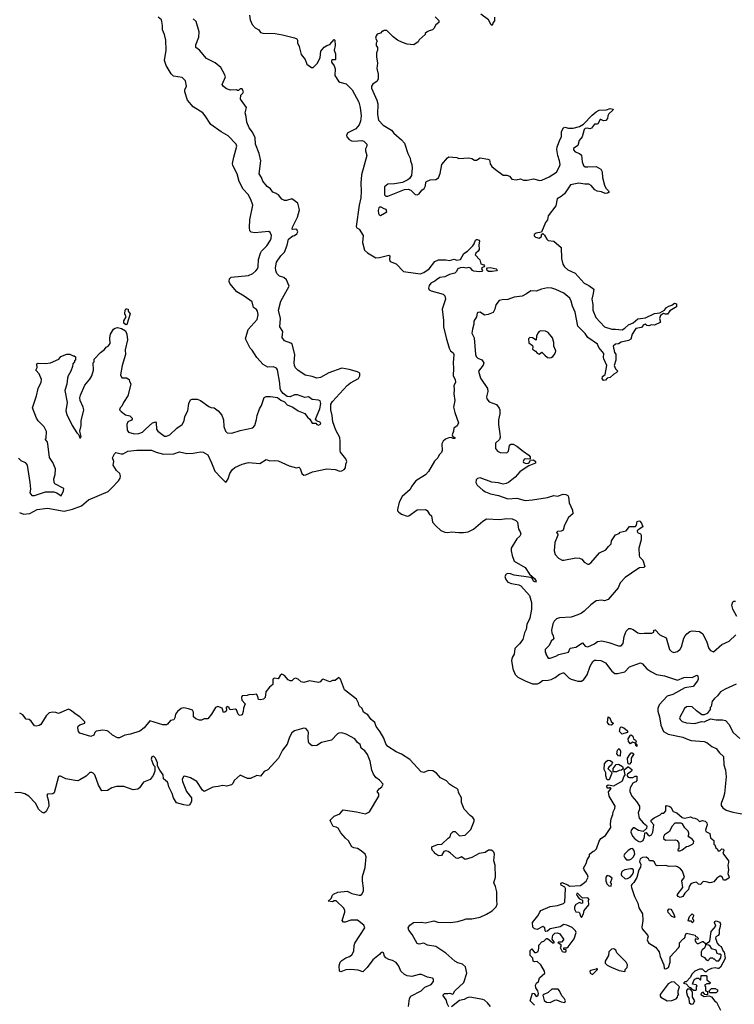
# Model space of a CAD drawing. Extents: x 2087054 to 2277909, y 548907 to 753496.
# Tile 118 of 256: x 2226014 to 2233761, y 611667 to 622346. Entities that reach past the tile are written whole.
import ezdxf

# ---------------------------------------------------------------- set-up
doc = ezdxf.new("R2010")
doc.units = 0

msp = doc.modelspace()

# ---------------------------------------------------------------- linework, layer by layer
at = {"layer": '0CON20XD'}
for points in [[(2228506, 622395), (2228514, 622344), (2228533, 622293), (2228567, 622257), (2228608, 622238), (2228625, 622208), (2228649, 622199), (2228785, 622196), (2228865, 622183), (2228995, 622149), (2229018, 622138), (2229026, 622125), (2229026, 622095), (2229043, 622055), (2229065, 621970), (2229108, 621915), (2229128, 621865), (2229177, 621827), (2229195, 621828), (2229243, 621875), (2229271, 621935), (2229280, 622005), (2229315, 622048), (2229345, 622067), (2229375, 622077), (2229425, 622130), (2229430, 622125), (2229434, 622065), (2229422, 622015), (2229438, 621975), (2229437, 621915), (2229435, 621910), (2229405, 621912), (2229396, 621904), (2229394, 621885), (2229423, 621845), (2229434, 621815), (2229430, 621740), (2229470, 621680), (2229485, 621670), (2229555, 621650), (2229620, 621585), (2229691, 621451), (2229707, 621395), (2229715, 621305), (2229709, 621245), (2229695, 621206), (2229657, 621163), (2229571, 621119), (2229557, 621095), (2229561, 621075), (2229585, 621046), (2229612, 621032), (2229635, 621028), (2229725, 621037), (2229745, 621028), (2229768, 621008), (2229778, 620995), (2229779, 620975), (2229764, 620945), (2229762, 620925), (2229776, 620874), (2229720, 620665), (2229713, 620575), (2229718, 620485), (2229713, 620415), (2229695, 620335), (2229663, 620105), (2229670, 620090), (2229696, 620076), (2229738, 620005), (2229732, 619928), (2229752, 619845), (2229785, 619816), (2229875, 619764), (2229915, 619766), (2230015, 619792), (2230026, 619785), (2230024, 619745), (2230032, 619722), (2230095, 619699), (2230175, 619614), (2230305, 619596), (2230355, 619591), (2230395, 619605), (2230455, 619645), (2230515, 619724), (2230555, 619740), (2230635, 619740), (2230675, 619733), (2230725, 619748), (2230755, 619738), (2230792, 619745), (2230831, 619809), (2230869, 619835), (2230926, 619894), (2230942, 619915), (2230956, 619954), (2230965, 619963), (2230975, 619964), (2230994, 619954), (2230998, 619945), (2230993, 619905), (2230996, 619855), (2230985, 619837), (2230958, 619815), (2230953, 619795), (2231003, 619743), (2231015, 619698), (2231045, 619689), (2231054, 619675), (2231047, 619665), (2231024, 619655), (2231020, 619645), (2231030, 619625), (2231024, 619616), (2230995, 619611), (2230938, 619618), (2230923, 619625), (2230905, 619650), (2230885, 619658), (2230855, 619651), (2230825, 619658), (2230790, 619655), (2230766, 619644), (2230748, 619612), (2230732, 619598), (2230675, 619581), (2230623, 619557), (2230569, 619551), (2230534, 619525), (2230515, 619509), (2230470, 619490), (2230454, 619465), (2230447, 619435), (2230455, 619418), (2230474, 619404), (2230605, 619368), (2230622, 619352), (2230630, 619315), (2230593, 619205), (2230608, 619085), (2230609, 619015), (2230636, 618895), (2230669, 618785), (2230686, 618756), (2230713, 618733), (2230722, 618715), (2230712, 618625), (2230719, 618565), (2230712, 618485), (2230734, 618445), (2230740, 618415), (2230721, 618375), (2230726, 618335), (2230722, 618288), (2230733, 618215), (2230718, 618145), (2230731, 618085), (2230771, 617975), (2230757, 617943), (2230722, 617915), (2230717, 617885), (2230702, 617845), (2230710, 617825), (2230730, 617815), (2230730, 617805), (2230715, 617804), (2230693, 617813), (2230665, 617812), (2230632, 617798), (2230604, 617776), (2230591, 617745), (2230594, 617675), (2230587, 617653), (2230562, 617625), (2230546, 617594), (2230513, 617557), (2230445, 617446), (2230415, 617411), (2230308, 617345), (2230262, 617285), (2230248, 617252), (2230159, 617175), (2230127, 617115), (2230110, 617035), (2230111, 617021), (2230125, 617004), (2230155, 616984), (2230215, 616960), (2230232, 616965), (2230325, 617030), (2230415, 617034), (2230432, 617022), (2230454, 616985), (2230478, 616965), (2230491, 616895), (2230525, 616856), (2230581, 616805), (2230625, 616788), (2230655, 616784), (2230695, 616792), (2230775, 616783), (2230825, 616783), (2230875, 616793), (2230935, 616820), (2231035, 616908), (2231075, 616934), (2231215, 616925), (2231295, 616936), (2231355, 616931), (2231393, 616915), (2231410, 616895), (2231421, 616821), (2231441, 616791), (2231446, 616765), (2231437, 616745), (2231405, 616717), (2231341, 616615), (2231341, 616585), (2231352, 616535), (2231376, 616475), (2231496, 616405), (2231541, 616331), (2231597, 616285), (2231612, 616255), (2231605, 616244), (2231585, 616258), (2231573, 616283), (2231557, 616297), (2231375, 616322), (2231334, 616336), (2231305, 616339), (2231287, 616333), (2231274, 616306), (2231283, 616273), (2231306, 616246), (2231345, 616230), (2231425, 616218), (2231448, 616205), (2231542, 616102), (2231564, 616024), (2231564, 615954), (2231544, 615856), (2231512, 615785), (2231506, 615734), (2231488, 615695), (2231469, 615625), (2231434, 615575), (2231384, 615526), (2231374, 615465), (2231353, 615427), (2231345, 615395), (2231361, 615305), (2231385, 615245), (2231414, 615215), (2231495, 615175), (2231575, 615143), (2231627, 615143), (2231648, 615152), (2231682, 615178), (2231745, 615181), (2231775, 615189), (2231819, 615211), (2231865, 615247), (2231905, 615264), (2231915, 615261), (2231971, 615205), (2231992, 615192), (2232065, 615171), (2232105, 615173), (2232131, 615189), (2232165, 615239), (2232200, 615335), (2232229, 615385), (2232245, 615398), (2232265, 615401), (2232315, 615395), (2232365, 615370), (2232435, 615281), (2232465, 615256), (2232495, 615254), (2232575, 615272), (2232625, 615326), (2232745, 615371), (2232765, 615361), (2232815, 615306), (2232855, 615277)], [(2231162, 622375), (2231162, 622335), (2231148, 622315), (2231135, 622282), (2231125, 622290), (2231097, 622345), (2231015, 622407)], [(2226002, 617592), (2226026, 617565), (2226072, 617542), (2226094, 617515), (2226125, 617325), (2226130, 617255), (2226125, 617215), (2226145, 617186), (2226175, 617184), (2226295, 617224), (2226385, 617227), (2226416, 617216), (2226465, 617182), (2226489, 617235), (2226493, 617263), (2226395, 617312), (2226387, 617325), (2226383, 617365), (2226400, 617415), (2226403, 617475), (2226372, 617545), (2226339, 617599), (2226320, 617745), (2226311, 617771), (2226290, 617795), (2226302, 617808), (2226305, 617880), (2226281, 617931), (2226216, 617996), (2226196, 618026), (2226154, 618135), (2226196, 618265), (2226213, 618347), (2226246, 618415), (2226251, 618445), (2226226, 618506), (2226190, 618545), (2226202, 618575), (2226200, 618615), (2226215, 618622), (2226295, 618617), (2226350, 618625), (2226440, 618665), (2226460, 618695), (2226525, 618720), (2226557, 618717), (2226595, 618700), (2226605, 618700), (2226618, 618688), (2226620, 618655), (2226610, 618645), (2226610, 618635), (2226590, 618615), (2226588, 618585), (2226570, 618535), (2226540, 618485), (2226532, 618458), (2226526, 618394), (2226502, 618325), (2226529, 618195), (2226516, 618105), (2226524, 618065), (2226582, 617945), (2226633, 617865), (2226654, 617844), (2226665, 617812), (2226675, 617810), (2226679, 617825), (2226667, 617885), (2226679, 617945), (2226681, 617995), (2226710, 618115), (2226703, 618145), (2226670, 618215), (2226667, 618245), (2226673, 618275), (2226719, 618381), (2226775, 618449), (2226796, 618485), (2226814, 618545), (2226812, 618625), (2226820, 618635), (2226820, 618665), (2226890, 618735), (2226935, 618770), (2226950, 618795), (2226975, 618807), (2226996, 618835), (2226992, 618895), (2227000, 618935), (2227031, 618989), (2227048, 619002), (2227075, 619008), (2227117, 618997), (2227160, 618970), (2227177, 618935), (2227184, 618875), (2227156, 618765), (2227162, 618715), (2227127, 618595), (2227108, 618495), (2227122, 618462), (2227172, 618462), (2227200, 618445), (2227203, 618423), (2227218, 618395), (2227217, 618377), (2227185, 618268), (2227140, 618195), (2227122, 618155), (2227102, 618135), (2227097, 618115), (2227113, 618095), (2227162, 618062), (2227209, 618049), (2227233, 618025), (2227234, 618015), (2227225, 618002), (2227186, 617985), (2227176, 617955), (2227178, 617895), (2227193, 617873), (2227254, 617854), (2227305, 617858), (2227345, 617873), (2227379, 617905), (2227455, 617973), (2227485, 617986), (2227493, 617975), (2227499, 617905), (2227513, 617883), (2227585, 617830), (2227605, 617829), (2227641, 617845), (2227719, 617915), (2227776, 617955), (2227796, 617994), (2227805, 618043), (2227837, 618105), (2227848, 618185), (2227867, 618223), (2227885, 618232), (2227939, 618229), (2227975, 618216), (2228065, 618151), (2228085, 618141), (2228122, 618135), (2228167, 618105), (2228207, 618057), (2228224, 618005), (2228226, 617935), (2228244, 617885), (2228265, 617864), (2228315, 617862), (2228405, 617890), (2228542, 617918), (2228563, 617945), (2228581, 618009), (2228590, 618055), (2228615, 618125), (2228637, 618163), (2228665, 618250), (2228685, 618261), (2228735, 618261), (2228809, 618249), (2228845, 618221), (2228885, 618200), (2228915, 618170), (2228975, 618144), (2229032, 618105), (2229105, 618074), (2229134, 618034), (2229158, 618015), (2229185, 617970), (2229225, 617970), (2229234, 617954), (2229255, 617949), (2229278, 617962), (2229275, 617979), (2229236, 617996), (2229223, 618015), (2229268, 618125), (2229280, 618185), (2229271, 618211), (2229255, 618221), (2229185, 618226), (2229145, 618257), (2229105, 618250), (2229025, 618276), (2228994, 618276), (2228945, 618256), (2228915, 618259), (2228872, 618292), (2228846, 618326), (2228837, 618347), (2228835, 618405), (2228808, 618548), (2228799, 618565), (2228765, 618581), (2228705, 618579), (2228654, 618605), (2228585, 618682), (2228535, 618761), (2228512, 618785), (2228464, 618884), (2228492, 618985), (2228587, 619095), (2228600, 619145), (2228592, 619185), (2228582, 619202), (2228549, 619225), (2228536, 619285), (2228448, 619348), (2228367, 619395), (2228294, 619485), (2228287, 619505), (2228288, 619535), (2228308, 619555), (2228495, 619572), (2228541, 619595), (2228575, 619621), (2228593, 619645), (2228599, 619665), (2228605, 619745), (2228625, 619815), (2228636, 619834), (2228693, 619895), (2228733, 619955), (2228742, 619975), (2228744, 620005), (2228729, 620039), (2228715, 620048), (2228565, 620036), (2228522, 620042), (2228508, 620058), (2228504, 620094), (2228511, 620175), (2228542, 620335), (2228520, 620395), (2228490, 620450), (2228437, 620507), (2228392, 620592), (2228373, 620675), (2228326, 620765), (2228323, 620785), (2228336, 620855), (2228368, 620975), (2228362, 620998), (2228276, 621086), (2228199, 621129), (2228088, 621208), (2228026, 621305), (2227999, 621335), (2227895, 621401), (2227832, 621475), (2227804, 621565), (2227806, 621585), (2227823, 621625), (2227813, 621683), (2227775, 621718), (2227683, 621733), (2227655, 621758), (2227601, 621851), (2227585, 621905), (2227601, 622015), (2227599, 622125), (2227585, 622185), (2227561, 622235), (2227564, 622285), (2227557, 622327), (2227551, 622345), (2227516, 622375)], [(2228202, 617372), (2228245, 617332), (2228255, 617338), (2228273, 617365), (2228291, 617425), (2228317, 617465), (2228345, 617490), (2228425, 617526), (2228495, 617543), (2228616, 617534), (2228685, 617577), (2228725, 617562), (2228775, 617567), (2228815, 617561), (2228935, 617508), (2229015, 617487), (2229042, 617492), (2229055, 617480), (2229073, 617425), (2229096, 617406), (2229115, 617408), (2229187, 617443), (2229344, 617476), (2229435, 617467), (2229485, 617451), (2229505, 617453), (2229532, 617468), (2229547, 617485), (2229550, 617525), (2229561, 617555), (2229551, 617585), (2229491, 617655), (2229487, 617675), (2229490, 617770), (2229485, 617815), (2229442, 617895), (2229410, 617985), (2229401, 618055), (2229386, 618115), (2229389, 618175), (2229405, 618206), (2229565, 618378), (2229602, 618408), (2229689, 618455), (2229703, 618485), (2229701, 618511), (2229675, 618528), (2229585, 618554), (2229505, 618566), (2229365, 618515), (2229275, 618466), (2229235, 618458), (2229184, 618476), (2229110, 618490), (2229029, 618545), (2229005, 618569), (2228993, 618595), (2228990, 618625), (2228997, 618715), (2228967, 618827), (2228955, 618839), (2228885, 618863), (2228859, 618899), (2228868, 618965), (2228834, 619015), (2228842, 619105), (2228819, 619195), (2228846, 619294), (2228936, 619456), (2228908, 619525), (2228879, 619549), (2228831, 619565), (2228803, 619593), (2228790, 619625), (2228788, 619655), (2228799, 619715), (2228846, 619785), (2228884, 619825), (2228915, 619900), (2228929, 619965), (2228975, 620002), (2228995, 620007), (2229019, 620025), (2229030, 620045), (2229019, 620069), (2229005, 620076), (2228975, 620069), (2228969, 620075), (2228972, 620095), (2229025, 620205), (2229048, 620285), (2229030, 620355), (2228965, 620402), (2228905, 620386), (2228885, 620386), (2228855, 620398), (2228820, 620445), (2228786, 620466), (2228758, 620475), (2228732, 620512), (2228697, 620537), (2228651, 620595), (2228636, 620635), (2228611, 620675), (2228629, 620815), (2228610, 620895), (2228571, 620995), (2228567, 621065), (2228538, 621128), (2228502, 621175), (2228476, 621235), (2228469, 621295), (2228458, 621335), (2228473, 621395), (2228408, 621485), (2228413, 621527), (2228435, 621550), (2228440, 621565), (2228425, 621596), (2228405, 621596), (2228385, 621578), (2228375, 621578), (2228365, 621586), (2228301, 621581), (2228255, 621596), (2228222, 621622), (2228211, 621645), (2228246, 621725), (2228236, 621755), (2228196, 621826), (2228135, 621877), (2228039, 621925), (2227965, 622017), (2227923, 622045), (2227924, 622074), (2227956, 622155), (2227961, 622215), (2227928, 622328), (2227894, 622355)], [(2230518, 622378), (2230558, 622338), (2230560, 622315), (2230525, 622290), (2230505, 622250), (2230490, 622235), (2230453, 622227), (2230430, 622215), (2230410, 622195), (2230410, 622185), (2230344, 622126), (2230333, 622107), (2230286, 622074), (2230215, 622082), (2230165, 622098), (2230110, 622125), (2230062, 622162), (2229995, 622230), (2229965, 622230), (2229955, 622220), (2229945, 622220), (2229925, 622200), (2229891, 622189), (2229878, 622172), (2229872, 622145), (2229888, 622115), (2229878, 622092), (2229878, 622068), (2229892, 622045), (2229892, 622015), (2229882, 621985), (2229883, 621945), (2229892, 621875), (2229886, 621816), (2229900, 621755), (2229900, 621705), (2229890, 621680), (2229843, 621647), (2229830, 621625), (2229827, 621605), (2229885, 621475), (2229897, 621435), (2229893, 621317), (2229906, 621255), (2229955, 621201), (2230045, 621148), (2230071, 621115), (2230155, 621044), (2230185, 621008), (2230223, 620895), (2230247, 620845), (2230251, 620815), (2230266, 620776), (2230270, 620735), (2230262, 620655), (2230242, 620625), (2230222, 620608), (2230165, 620582), (2230076, 620566), (2230005, 620563), (2229970, 620535), (2229968, 620445), (2229985, 620432), (2230005, 620432), (2230185, 620504), (2230225, 620508), (2230255, 620498), (2230302, 620452), (2230325, 620447), (2230345, 620459), (2230375, 620498), (2230400, 620515), (2230413, 620543), (2230417, 620583), (2230425, 620592), (2230465, 620608), (2230525, 620612), (2230555, 620630), (2230572, 620678), (2230590, 620775), (2230651, 620849), (2230665, 620858), (2230752, 620852), (2230775, 620842), (2230885, 620847), (2230915, 620840), (2230945, 620822), (2230965, 620822), (2231005, 620848), (2231090, 620835), (2231108, 620825), (2231114, 620784), (2231133, 620753), (2231171, 620721), (2231255, 620660), (2231295, 620660), (2231325, 620648), (2231348, 620618), (2231395, 620611), (2231445, 620621), (2231475, 620607), (2231515, 620606), (2231585, 620620), (2231655, 620601), (2231675, 620604), (2231755, 620641), (2231835, 620694), (2231867, 620755), (2231872, 620775), (2231868, 620815), (2231848, 620875), (2231839, 620939), (2231842, 620968), (2231857, 621003), (2231870, 621045), (2231887, 621075), (2231889, 621135), (2231909, 621175), (2231925, 621181), (2231965, 621171), (2232015, 621170), (2232085, 621188), (2232127, 621213), (2232220, 621310), (2232264, 621346), (2232295, 621364), (2232375, 621370), (2232415, 621384), (2232448, 621375), (2232446, 621365), (2232400, 621325), (2232391, 621305), (2232388, 621275), (2232368, 621252), (2232345, 621248), (2232315, 621264), (2232308, 621262), (2232283, 621217), (2232275, 621212), (2232245, 621212), (2232215, 621168), (2232195, 621163), (2232165, 621171), (2232144, 621165), (2232134, 621155), (2232112, 621075), (2232080, 621035), (2232067, 620983), (2232020, 620950), (2232020, 620935), (2232035, 620912), (2232084, 620894), (2232105, 620878), (2232113, 620805), (2232126, 620765), (2232145, 620751), (2232175, 620750)], [(2232175, 620750), (2232265, 620753), (2232314, 620724), (2232330, 620695), (2232333, 620635), (2232353, 620553), (2232369, 620519), (2232399, 620489), (2232404, 620475), (2232387, 620463), (2232362, 620462), (2232320, 620480), (2232275, 620488), (2232250, 620500), (2232209, 620549), (2232185, 620561), (2232141, 620561), (2232075, 620574), (2231985, 620554), (2231921, 620459), (2231885, 620428), (2231841, 620405), (2231825, 620327), (2231745, 620218), (2231736, 620175), (2231714, 620146), (2231670, 620040), (2231615, 620032), (2231593, 620015), (2231592, 620002), (2231605, 619989), (2231645, 619978), (2231670, 619995), (2231673, 620017), (2231685, 620028), (2231705, 620008), (2231730, 619965), (2231745, 619953), (2231805, 619943), (2231884, 619875), (2231889, 619755), (2231902, 619695), (2231921, 619665), (2231956, 619635), (2232035, 619597), (2232135, 619489), (2232185, 619463), (2232238, 619425), (2232232, 619375), (2232217, 619315), (2232229, 619259), (2232228, 619195), (2232262, 619115), (2232354, 619015), (2232435, 618989), (2232475, 618991), (2232545, 618984), (2232575, 618999), (2232614, 619035), (2232665, 619059), (2232715, 619100), (2232799, 619111), (2232895, 619159), (2232955, 619168), (2233003, 619197), (2233027, 619223), (2233052, 619238), (2233085, 619249), (2233115, 619270), (2233134, 619264), (2233135, 619233), (2233062, 619188), (2233036, 619154), (2233015, 619151), (2232995, 619158), (2232961, 619139), (2232949, 619105), (2232962, 619065), (2232959, 619061), (2232895, 619033), (2232865, 619037), (2232835, 619027), (2232815, 619030), (2232795, 619043), (2232778, 619035), (2232754, 619006), (2232695, 618996), (2232656, 618935), (2232639, 618881), (2232614, 618866), (2232535, 618847), (2232505, 618830), (2232475, 618828), (2232450, 618805), (2232463, 618735), (2232477, 618717), (2232477, 618655), (2232460, 618595), (2232475, 618560), (2232498, 618535), (2232482, 618515), (2232455, 618501), (2232415, 618467), (2232385, 618458), (2232364, 618436), (2232345, 618433), (2232335, 618443), (2232329, 618455), (2232331, 618475), (2232362, 618498), (2232378, 618595), (2232348, 618668), (2232343, 618683), (2232346, 618725), (2232292, 618792), (2232278, 618828), (2232175, 618898), (2232145, 618942), (2232064, 619024), (2232038, 619175), (2232008, 619238), (2231994, 619294), (2231979, 619325), (2231915, 619381), (2231825, 619420), (2231785, 619434), (2231735, 619438), (2231672, 619425), (2231615, 619401), (2231555, 619407), (2231508, 619372), (2231462, 619348), (2231375, 619336), (2231305, 619310), (2231245, 619308), (2231211, 619299), (2231175, 619252), (2231166, 619205), (2231149, 619171), (2231093, 619147), (2231052, 619142), (2231005, 619173), (2230985, 619172), (2230975, 619162), (2230967, 619125), (2230939, 619075), (2230939, 619045), (2230922, 618988), (2230916, 618945), (2230942, 618895), (2230956, 618715), (2230962, 618695), (2230980, 618675), (2231026, 618656), (2231046, 618625), (2231040, 618600), (2230990, 618535), (2231010, 618460), (2231086, 618345), (2231091, 618315), (2231074, 618256), (2231078, 618235), (2231105, 618202), (2231185, 618172), (2231214, 618134), (2231219, 618115), (2231218, 618072), (2231204, 618005), (2231204, 617955), (2231221, 617855), (2231222, 617818), (2231216, 617794), (2231172, 617755), (2231171, 617695), (2231193, 617665), (2231225, 617652), (2231295, 617650), (2231312, 617665), (2231317, 617685), (2231325, 617730), (2231338, 617742), (2231365, 617742), (2231405, 617722), (2231472, 617665), (2231535, 617622), (2231548, 617605), (2231550, 617585), (2231545, 617580), (2231496, 617584), (2231485, 617578), (2231473, 617555), (2231475, 617542), (2231504, 617534), (2231525, 617537), (2231538, 617545), (2231552, 617568), (2231585, 617572), (2231606, 617556), (2231608, 617535), (2231535, 617507), (2231471, 617469), (2231436, 617444), (2231386, 617384), (2231315, 617327), (2231290, 617315), (2231255, 617307), (2231205, 617323), (2231132, 617332), (2231005, 617377), (2230979, 617371), (2230962, 617355), (2230958, 617325), (2230975, 617298), (2231035, 617243), (2231065, 617224), (2231120, 617205), (2231205, 617186), (2231305, 617151), (2231405, 617157), (2231495, 617131), (2231575, 617138), (2231735, 617163), (2231804, 617184), (2231845, 617179), (2231905, 617200), (2231935, 617196), (2231955, 617187), (2231965, 617170), (2231970, 617105), (2232008, 617025), (2232012, 616988), (2231964, 616946), (2231922, 616865), (2231905, 616810), (2231885, 616800), (2231845, 616796), (2231833, 616785), (2231847, 616767), (2231848, 616755), (2231816, 616675), (2231809, 616585), (2231819, 616545), (2231855, 616506), (2231895, 616486), (2231915, 616486), (2232045, 616510), (2232085, 616506), (2232109, 616495), (2232135, 616464), (2232172, 616442), (2232185, 616441), (2232205, 616456), (2232300, 616565), (2232368, 616595), (2232397, 616633), (2232428, 616662), (2232432, 616695), (2232475, 616759), (2232515, 616772), (2232525, 616787), (2232589, 616801), (2232625, 616849), (2232691, 616849), (2232702, 616865), (2232708, 616905), (2232725, 616912), (2232738, 616908), (2232757, 616887), (2232770, 616845), (2232720, 616815), (2232708, 616802), (2232712, 616785), (2232745, 616770), (2232752, 616755), (2232753, 616705), (2232727, 616615), (2232730, 616535), (2232735, 616520), (2232771, 616485), (2232793, 616415), (2232780, 616405), (2232735, 616400), (2232715, 616391), (2232577, 616295), (2232523, 616237), (2232504, 616185), (2232395, 616056), (2232355, 616043), (2232325, 616049), (2232265, 616042), (2232205, 616001), (2232135, 615930), (2232105, 615909), (2232065, 615891), (2231994, 615866), (2231865, 615860), (2231835, 615847), (2231808, 615822), (2231794, 615795), (2231779, 615725), (2231782, 615695), (2231798, 615665), (2231805, 615630), (2231776, 615604), (2231755, 615558), (2231712, 615515), (2231710, 615485), (2231720, 615475), (2231720, 615465), (2231743, 615423), (2231765, 615422), (2231825, 615443), (2231858, 615462), (2231964, 615486), (2231981, 615529), (2232045, 615539), (2232115, 615586), (2232145, 615553), (2232175, 615544), (2232245, 615577), (2232278, 615602), (2232325, 615608), (2232403, 615593), (2232505, 615554), (2232535, 615554), (2232555, 615582), (2232566, 615655), (2232589, 615715), (2232618, 615742), (2232635, 615744), (2232664, 615734), (2232717, 615697), (2232745, 615688), (2232785, 615694), (2232869, 615691), (2232890, 615705), (2232890, 615725), (2232905, 615730), (2232953, 615675), (2233022, 615642), (2233060, 615515), (2233080, 615495), (2233105, 615484), (2233145, 615492), (2233175, 615519), (2233189, 615545), (2233213, 615637), (2233228, 615665), (2233246, 615684), (2233280, 615710), (2233305, 615719), (2233385, 615712), (2233422, 615685), (2233464, 615595), (2233486, 615525), (2233505, 615503), (2233535, 615490), (2233625, 615570), (2233705, 615607), (2233778, 615675)], [(2229925, 620223), (2229995, 620262), (2229989, 620289), (2229964, 620294), (2229932, 620312), (2229915, 620312), (2229908, 620305), (2229900, 620275), (2229904, 620244), (2229911, 620231), (2229925, 620223)], [(2231135, 619614), (2231096, 619616), (2231083, 619625), (2231079, 619645), (2231087, 619655), (2231115, 619660), (2231180, 619645), (2231190, 619635), (2231185, 619623), (2231135, 619614)], [(2227165, 619038), (2227144, 619055), (2227145, 619080), (2227167, 619125), (2227153, 619155), (2227158, 619195), (2227165, 619210), (2227175, 619212), (2227190, 619205), (2227192, 619185), (2227212, 619155), (2227175, 619042), (2227165, 619038)], [(2231755, 618677), (2231775, 618682), (2231795, 618692), (2231810, 618710), (2231824, 618735), (2231826, 618755), (2231804, 618804), (2231804, 618846), (2231790, 618895), (2231745, 618953), (2231715, 618969), (2231665, 618973), (2231645, 618963), (2231632, 618948), (2231618, 618915), (2231615, 618870), (2231575, 618897), (2231545, 618900), (2231530, 618885), (2231533, 618843), (2231572, 618812), (2231578, 618795), (2231573, 618773), (2231605, 618752), (2231625, 618728), (2231645, 618720), (2231675, 618742), (2231706, 618706), (2231735, 618684), (2231755, 618677)], [(2226013, 617003), (2226055, 616983), (2226125, 616992), (2226205, 617032), (2226315, 617048), (2226495, 617016), (2226585, 617036), (2226685, 617072), (2226761, 617139), (2226975, 617230), (2227018, 617272), (2227085, 617344), (2227104, 617375), (2227108, 617395), (2227099, 617425), (2227064, 617455), (2227029, 617515), (2227034, 617555), (2227021, 617595), (2227042, 617638), (2227055, 617652), (2227115, 617636), (2227135, 617638), (2227185, 617666), (2227285, 617678), (2227445, 617678), (2227495, 617657), (2227575, 617635), (2227685, 617638), (2227745, 617660), (2227825, 617641), (2227895, 617644), (2227975, 617661), (2228005, 617656), (2228054, 617625), (2228095, 617540), (2228129, 617449), (2228202, 617372)], [(2233790, 615875), (2233745, 615953), (2233733, 615995), (2233746, 616034), (2233755, 616040), (2233775, 616039)], [(2230655, 611786), (2230678, 611788), (2230705, 611778), (2230715, 611782), (2230731, 611815), (2230829, 611905), (2230861, 612005), (2230846, 612075), (2230815, 612104), (2230765, 612118), (2230732, 612135), (2230635, 612223), (2230525, 612294), (2230435, 612310), (2230395, 612330), (2230345, 612321), (2230322, 612325), (2230268, 612425), (2230232, 612472), (2230226, 612495), (2230244, 612525), (2230285, 612554), (2230365, 612558), (2230415, 612549), (2230505, 612571), (2230547, 612557), (2230685, 612556), (2230765, 612567), (2230826, 612585), (2230855, 612594), (2230915, 612594), (2231006, 612614), (2231076, 612645), (2231138, 612682), (2231181, 612725), (2231191, 612755), (2231186, 612795), (2231188, 612888), (2231174, 612945), (2231156, 612985), (2231174, 613046), (2231168, 613178), (2231156, 613225), (2231163, 613295), (2231156, 613316), (2231145, 613328), (2231125, 613338), (2231095, 613340), (2231060, 613315), (2230995, 613302), (2230915, 613258), (2230845, 613239), (2230805, 613267), (2230765, 613250), (2230745, 613253), (2230685, 613308), (2230660, 613325), (2230635, 613332), (2230613, 613325), (2230588, 613282), (2230555, 613277), (2230510, 613305), (2230510, 613315), (2230490, 613335), (2230483, 613353), (2230484, 613376), (2230545, 613400), (2230590, 613405), (2230658, 613468), (2230682, 613485), (2230690, 613515), (2230715, 613540), (2230735, 613540), (2230784, 613494), (2230845, 613502), (2230906, 613564), (2230942, 613655), (2230942, 613672), (2230928, 613695), (2230898, 613715), (2230833, 613785), (2230803, 613855), (2230803, 613905), (2230773, 613965), (2230767, 613995), (2230755, 614009), (2230705, 614034), (2230675, 614056), (2230640, 614090), (2230578, 614125), (2230534, 614174), (2230495, 614199), (2230448, 614202), (2230395, 614183), (2230367, 614187), (2230245, 614321), (2230155, 614380), (2230095, 614404), (2230007, 614465), (2229985, 614493), (2229963, 614555), (2229923, 614623), (2229879, 614679), (2229864, 614725), (2229825, 614756), (2229787, 614805), (2229742, 614835), (2229728, 614875), (2229694, 614904), (2229687, 614935), (2229666, 614976), (2229535, 615078), (2229492, 615192), (2229475, 615210), (2229435, 615178), (2229405, 615178), (2229376, 615164), (2229305, 615193), (2229295, 615190), (2229273, 615165), (2229255, 615158), (2229156, 615176), (2229095, 615156), (2229065, 615164), (2229034, 615194), (2229005, 615204), (2228985, 615196), (2228965, 615177), (2228945, 615177), (2228925, 615187), (2228885, 615232), (2228855, 615248), (2228837, 615233), (2228815, 615198), (2228776, 615204), (2228764, 615196), (2228759, 615185), (2228758, 615135), (2228723, 615107), (2228684, 615056), (2228676, 614995), (2228658, 614975), (2228625, 614968), (2228602, 614972), (2228597, 615007), (2228582, 615032), (2228535, 615023), (2228505, 615028), (2228482, 615018), (2228427, 615013), (2228418, 614995), (2228424, 614965), (2228458, 614925), (2228441, 614879), (2228436, 614844), (2228425, 614808), (2228405, 614800), (2228393, 614803), (2228382, 614815), (2228365, 614862), (2228355, 614867), (2228295, 614862), (2228282, 614885), (2228265, 614898), (2228253, 614885), (2228258, 614855), (2228252, 614845), (2228240, 614835), (2228225, 614833), (2228208, 614878), (2228162, 614898), (2228137, 614885), (2228095, 614813), (2228055, 614762), (2228014, 614764), (2227985, 614750), (2227965, 614748), (2227925, 614764), (2227900, 614785), (2227899, 614835), (2227886, 614856), (2227845, 614873), (2227795, 614882), (2227766, 614874), (2227726, 614844), (2227703, 614815), (2227697, 614775), (2227685, 614752), (2227650, 614745), (2227616, 614704), (2227605, 614698), (2227565, 614700), (2227425, 614743), (2227365, 614666), (2227315, 614630), (2227214, 614596), (2227153, 614587), (2227095, 614558), (2227075, 614558), (2227022, 614585), (2226978, 614625), (2226962, 614632), (2226915, 614639), (2226845, 614630), (2226828, 614615), (2226817, 614585), (2226785, 614570), (2226665, 614608), (2226652, 614625), (2226644, 614664), (2226650, 614685), (2226665, 614700), (2226720, 614715), (2226722, 614732), (2226666, 614786), (2226625, 614809), (2226565, 614859), (2226545, 614867), (2226435, 614820), (2226405, 614832), (2226375, 614837), (2226335, 614830), (2226302, 614795), (2226245, 614703), (2226225, 614690), (2226194, 614684), (2226175, 614687), (2226139, 614739), (2226117, 614757), (2226085, 614760), (2226050, 614805), (2226014, 614824)], [(2232855, 615277), (2232918, 615245), (2233005, 615228), (2233145, 615183), (2233215, 615210), (2233245, 615216), (2233305, 615212), (2233355, 615236), (2233365, 615230), (2233369, 615195), (2233364, 615175), (2233316, 615115), (2233225, 615098), (2233095, 615027), (2233035, 615008), (2232947, 614915), (2232931, 614875), (2232931, 614845), (2232950, 614785), (2232965, 614695), (2232993, 614625), (2233045, 614597), (2233205, 614566), (2233245, 614547), (2233295, 614530), (2233435, 614517), (2233465, 614508), (2233518, 614465), (2233565, 614443), (2233602, 614395), (2233644, 614354), (2233648, 614265), (2233667, 614205), (2233673, 614135), (2233654, 613954), (2233645, 613915), (2233618, 613845), (2233618, 613825), (2233637, 613797), (2233673, 613773), (2233745, 613751), (2233865, 613731)], [(2233782, 615138), (2233664, 615086), (2233611, 615055), (2233578, 615012), (2233546, 614985), (2233523, 614955), (2233512, 614898), (2233500, 614885), (2233500, 614865), (2233469, 614821), (2233435, 614808), (2233408, 614808), (2233350, 614850), (2233304, 614894), (2233265, 614898), (2233245, 614892), (2233220, 614875), (2233166, 614775), (2233174, 614755), (2233198, 614735), (2233245, 614721), (2233335, 614714), (2233405, 614733), (2233435, 614730), (2233505, 614763), (2233565, 614754), (2233635, 614754), (2233665, 614746), (2233704, 614705), (2233751, 614615), (2233820, 614550)], [(2232425, 614694), (2232405, 614700), (2232387, 614725), (2232395, 614786), (2232411, 614775), (2232426, 614736), (2232447, 614715), (2232446, 614704), (2232425, 614694)], [(2230229, 611645), (2230239, 611731), (2230255, 611755), (2230365, 611812), (2230407, 611853), (2230475, 611883), (2230499, 611915), (2230500, 611940), (2230491, 611951), (2230435, 611962), (2230372, 611992), (2230345, 611990), (2230265, 611970), (2230215, 611976), (2230185, 611990), (2230148, 612025), (2230125, 612080), (2230095, 612122), (2230055, 612142), (2230015, 612153), (2229982, 612172), (2229968, 612188), (2229960, 612225), (2229945, 612231), (2229928, 612225), (2229914, 612206), (2229842, 612148), (2229783, 612065), (2229735, 612021), (2229685, 612037), (2229604, 612046), (2229550, 612040), (2229495, 612021), (2229482, 612025), (2229479, 612085), (2229487, 612125), (2229505, 612143), (2229550, 612170), (2229591, 612185), (2229615, 612205), (2229635, 612245), (2229640, 612305), (2229649, 612331), (2229756, 612495), (2229745, 612524), (2229675, 612581), (2229605, 612578), (2229543, 612557), (2229525, 612558), (2229511, 612575), (2229539, 612665), (2229539, 612685), (2229529, 612709), (2229445, 612788), (2229425, 612788), (2229405, 612778), (2229360, 612785), (2229390, 612815), (2229405, 612850), (2229417, 612863), (2229465, 612882), (2229565, 612893), (2229615, 612869), (2229695, 612851), (2229709, 612851), (2229725, 612863), (2229740, 612895), (2229742, 612925), (2229730, 613005), (2229730, 613055), (2229758, 613152), (2229770, 613265), (2229758, 613295), (2229715, 613330), (2229676, 613356), (2229635, 613366), (2229616, 613376), (2229580, 613440), (2229545, 613470), (2229496, 613526), (2229468, 613578), (2229445, 613590), (2229412, 613595), (2229387, 613645), (2229382, 613665), (2229425, 613708), (2229486, 613734), (2229520, 613775), (2229665, 613756), (2229765, 613734), (2229806, 613754), (2229909, 613925), (2229909, 613949), (2229888, 613975), (2229912, 614005), (2229940, 614025), (2229954, 614054), (2229915, 614098), (2229875, 614128), (2229850, 614165), (2229832, 614205), (2229814, 614305), (2229786, 614375), (2229755, 614418), (2229717, 614445), (2229704, 614484), (2229676, 614505), (2229646, 614546), (2229555, 614596), (2229505, 614612), (2229475, 614608), (2229461, 614599), (2229395, 614533), (2229285, 614507), (2229236, 614474), (2229185, 614472), (2229152, 614495), (2229147, 614515), (2229141, 614565), (2229146, 614615), (2229141, 614631), (2229118, 614658), (2229095, 614662), (2228995, 614633), (2228965, 614612), (2228941, 614565), (2228915, 614488), (2228865, 614422), (2228820, 614335), (2228705, 614212), (2228665, 614192), (2228625, 614143), (2228585, 614147), (2228515, 614118), (2228485, 614117), (2228405, 614152), (2228338, 614095), (2228325, 614062), (2228312, 614048), (2228258, 614032), (2228215, 614042), (2228165, 614028), (2228108, 614022), (2228015, 613976), (2227995, 613988), (2227934, 614084), (2227865, 614124), (2227805, 614141), (2227791, 614139), (2227776, 614105), (2227780, 614085), (2227824, 613974), (2227877, 613907), (2227878, 613872), (2227866, 613844), (2227852, 613828), (2227835, 613824), (2227795, 613830), (2227715, 613852), (2227681, 613905), (2227666, 613955), (2227631, 614025), (2227625, 614060), (2227618, 614075), (2227574, 614114), (2227569, 614155), (2227532, 614205), (2227510, 614255), (2227508, 614285), (2227487, 614335), (2227465, 614357), (2227447, 614353), (2227439, 614325), (2227465, 614260), (2227480, 614245), (2227480, 614195), (2227462, 614148), (2227430, 614105), (2227355, 614078), (2227312, 614015), (2227295, 614002), (2227245, 613993), (2227145, 614031), (2227065, 614031), (2227015, 614016), (2226965, 613986), (2226905, 613983), (2226868, 614045), (2226829, 614155), (2226812, 614175), (2226795, 614183), (2226775, 614182), (2226735, 614140), (2226665, 614102)], [(2232545, 614597), (2232517, 614625), (2232524, 614666), (2232534, 614676), (2232565, 614667), (2232604, 614635), (2232602, 614615), (2232565, 614603), (2232545, 614597)], [(2232705, 614462), (2232693, 614473), (2232690, 614500), (2232658, 614512), (2232635, 614492), (2232615, 614518), (2232612, 614548), (2232635, 614588), (2232645, 614589), (2232663, 614575), (2232668, 614548), (2232691, 614531), (2232696, 614515), (2232690, 614500), (2232706, 614485), (2232705, 614462)], [(2232525, 614360), (2232505, 614362), (2232488, 614385), (2232497, 614425), (2232515, 614442), (2232529, 614415), (2232525, 614360)], [(2232615, 614270), (2232609, 614285), (2232602, 614335), (2232628, 614375), (2232645, 614393), (2232656, 614396), (2232672, 614385), (2232642, 614338), (2232644, 614295), (2232625, 614273), (2232615, 614270)], [(2232405, 614100), (2232385, 614100), (2232378, 614108), (2232368, 614145), (2232367, 614177), (2232350, 614215), (2232356, 614275), (2232376, 614304), (2232395, 614314), (2232415, 614313), (2232440, 614295), (2232432, 614265), (2232401, 614239), (2232392, 614225), (2232430, 614185), (2232433, 614173), (2232405, 614100)], [(2232485, 614190), (2232450, 614190), (2232450, 614225), (2232481, 614269), (2232505, 614271), (2232548, 614245), (2232558, 614222), (2232540, 614205), (2232515, 614203), (2232485, 614190)], [(2231595, 611658), (2231547, 611705), (2231572, 611788), (2231592, 611785), (2231615, 611750), (2231631, 611759), (2231640, 611785), (2231630, 611815), (2231610, 611845), (2231608, 611875), (2231618, 611895), (2231638, 611915), (2231650, 611955), (2231707, 612005), (2231703, 612025), (2231664, 612094), (2231625, 612130), (2231595, 612128), (2231580, 612135), (2231577, 612167), (2231550, 612195), (2231548, 612252), (2231565, 612268), (2231595, 612230), (2231615, 612230), (2231635, 612240), (2231642, 612275), (2231642, 612308), (2231674, 612346), (2231698, 612352), (2231725, 612380), (2231735, 612380), (2231793, 612333), (2231807, 612333), (2231810, 612345), (2231788, 612375), (2231794, 612416), (2231815, 612440), (2231845, 612441), (2231870, 612430), (2231910, 612375), (2231910, 612365), (2231888, 612342), (2231855, 612340), (2231850, 612335), (2231868, 612328), (2231880, 612315), (2231880, 612295), (2231872, 612285), (2231895, 612240), (2231925, 612233), (2231940, 612245), (2231938, 612258), (2231912, 612262), (2231912, 612278), (2231945, 612280), (2231959, 612291), (2232025, 612378), (2232046, 612446), (2232040, 612465), (2232005, 612500), (2231945, 612527), (2231915, 612532), (2231875, 612508), (2231765, 612487), (2231735, 612460), (2231718, 612458), (2231712, 612465), (2231708, 612498), (2231685, 612512), (2231625, 612477), (2231594, 612484), (2231578, 612505), (2231573, 612555), (2231632, 612625), (2231652, 612668), (2231665, 612684), (2231765, 612729), (2231845, 612739), (2231909, 612761), (2231923, 612775), (2231933, 612923), (2231926, 612936), (2231885, 612960), (2231882, 612975), (2231892, 612988), (2231955, 612963), (2231975, 612947), (2232093, 612957), (2232123, 612977), (2232157, 613003), (2232176, 613045), (2232171, 613071), (2232133, 613125), (2232128, 613145), (2232156, 613194), (2232167, 613235), (2232192, 613275), (2232192, 613295), (2232233, 613327), (2232245, 613330), (2232268, 613355), (2232295, 613437), (2232316, 613464), (2232365, 613497), (2232424, 613585), (2232420, 613625), (2232425, 613680), (2232446, 613725), (2232450, 613755), (2232468, 613792), (2232469, 613815), (2232404, 613925), (2232398, 613972), (2232427, 614007), (2232415, 614020), (2232405, 614010), (2232385, 614012), (2232378, 614035), (2232395, 614048), (2232455, 614037), (2232550, 614090), (2232563, 614135), (2232580, 614155), (2232568, 614212), (2232608, 614242), (2232615, 614242), (2232652, 614215), (2232652, 614205), (2232646, 614194), (2232602, 614165), (2232598, 614148), (2232612, 614132), (2232625, 614128), (2232662, 614128), (2232688, 614142), (2232705, 614140), (2232706, 614094), (2232695, 614080), (2232683, 614077), (2232660, 614065), (2232634, 614016), (2232628, 613995), (2232630, 613975), (2232649, 613925), (2232703, 613865), (2232732, 613815), (2232732, 613785), (2232720, 613745), (2232730, 613685), (2232774, 613634), (2232810, 613605), (2232812, 613595), (2232810, 613575), (2232775, 613540), (2232723, 613553), (2232675, 613582), (2232665, 613580), (2232644, 613556), (2232640, 613535), (2232659, 613489), (2232682, 613462), (2232725, 613433), (2232745, 613428), (2232772, 613445), (2232788, 613485), (2232792, 613528), (2232805, 613530), (2232824, 613504), (2232843, 613493), (2232863, 613507), (2232878, 613535), (2232890, 613615), (2232862, 613645), (2232862, 613665), (2232892, 613688), (2232957, 613723), (2232975, 613740), (2232998, 613742), (2233020, 613765), (2233018, 613812), (2233028, 613822), (2233055, 613817), (2233072, 613805), (2233097, 613757), (2233138, 613745), (2233195, 613694), (2233225, 613687), (2233285, 613702), (2233308, 613688), (2233335, 613687), (2233360, 613675), (2233385, 613650), (2233415, 613659), (2233445, 613654), (2233463, 613635), (2233467, 613615), (2233458, 613582)], [(2226665, 614102), (2226645, 614091), (2226617, 614093), (2226515, 614114), (2226455, 614141), (2226445, 614143), (2226435, 614137), (2226389, 613961), (2226375, 613950), (2226314, 613946), (2226307, 613935), (2226325, 613870), (2226329, 613815), (2226301, 613759), (2226275, 613742), (2226255, 613750), (2226221, 613781), (2226185, 613849), (2226114, 613924), (2226071, 613951), (2226015, 613963), (2225961, 613959)], [(2233155, 613330), (2233175, 613332), (2233198, 613342), (2233245, 613380), (2233265, 613382), (2233308, 613405), (2233318, 613415), (2233322, 613435), (2233305, 613458), (2233268, 613485), (2233262, 613495), (2233270, 613505), (2233270, 613525), (2233260, 613545), (2233225, 613580), (2233200, 613625), (2233185, 613632), (2233118, 613632), (2233086, 613594), (2233058, 613542), (2233004, 613506), (2232993, 613485), (2232994, 613464), (2233015, 613448), (2233125, 613452), (2233143, 613443), (2233160, 613415), (2233160, 613355), (2233150, 613345), (2233150, 613335), (2233155, 613330)], [(2233458, 613582), (2233448, 613555), (2233453, 613543), (2233495, 613520), (2233503, 613473), (2233540, 613445), (2233540, 613405), (2233550, 613395), (2233560, 613365), (2233578, 613348), (2233582, 613332), (2233605, 613330), (2233628, 613352), (2233645, 613348), (2233647, 613335), (2233637, 613305), (2233698, 613225), (2233699, 613205), (2233690, 613175), (2233698, 613125), (2233693, 613085), (2233707, 613045), (2233702, 613035), (2233685, 613023), (2233665, 613013), (2233645, 613012), (2233633, 613043), (2233617, 613057), (2233605, 613058), (2233572, 613035), (2233540, 612995), (2233515, 612987), (2233495, 612984), (2233455, 612997), (2233425, 612998), (2233395, 612968), (2233375, 612970), (2233352, 612992), (2233314, 612986), (2233292, 612975), (2233272, 612945), (2233266, 612914), (2233226, 612874), (2233205, 612838), (2233175, 612827), (2233152, 612835), (2233142, 612855), (2233202, 612935), (2233192, 613005), (2233222, 613045), (2233200, 613110), (2233178, 613135), (2233145, 613159), (2233125, 613164), (2233055, 613162), (2233015, 613174), (2232925, 613168), (2232912, 613175), (2232897, 613207), (2232880, 613225), (2232843, 613223), (2232830, 613245), (2232805, 613262), (2232765, 613258), (2232742, 613245), (2232732, 613215), (2232750, 613185), (2232744, 613156), (2232728, 613125), (2232706, 613044), (2232672, 612988), (2232649, 612965), (2232644, 612955), (2232646, 612935), (2232680, 612835), (2232716, 612765), (2232728, 612715), (2232767, 612647), (2232769, 612575), (2232760, 612505), (2232764, 612485), (2232823, 612415), (2232827, 612405), (2232817, 612365), (2232831, 612335), (2232908, 612288), (2232948, 612235), (2232959, 612185), (2232996, 612095), (2233000, 612055), (2233019, 612051), (2233048, 612065), (2233066, 612124), (2233068, 612182), (2233155, 612278), (2233167, 612295), (2233168, 612335), (2233202, 612375), (2233219, 612381), (2233230, 612395), (2233230, 612415), (2233245, 612440), (2233338, 612418), (2233342, 612402), (2233355, 612400), (2233370, 612385), (2233365, 612370), (2233342, 612378), (2233332, 612365), (2233338, 612358), (2233345, 612340), (2233358, 612328), (2233375, 612328), (2233415, 612350), (2233425, 612350), (2233450, 612325), (2233450, 612305), (2233438, 612275), (2233413, 612257), (2233403, 612237), (2233402, 612192), (2233440, 612175), (2233455, 612150), (2233465, 612150), (2233475, 612140), (2233505, 612170), (2233525, 612170), (2233535, 612160), (2233545, 612160), (2233565, 612140), (2233595, 612140), (2233615, 612170), (2233620, 612205), (2233612, 612212), (2233595, 612210), (2233577, 612217), (2233566, 612256), (2233519, 612269), (2233499, 612299), (2233485, 612310), (2233462, 612312), (2233460, 612325), (2233497, 612353), (2233510, 612455), (2233560, 612515), (2233548, 612555), (2233550, 612565), (2233565, 612572), (2233605, 612557), (2233611, 612535), (2233606, 612495), (2233597, 612475), (2233599, 612431), (2233588, 612415), (2233561, 612399), (2233558, 612385), (2233575, 612332), (2233595, 612308), (2233620, 612295), (2233642, 612245), (2233652, 612235), (2233661, 612165), (2233611, 612069), (2233595, 612057), (2233584, 612054), (2233555, 612063), (2233515, 612054), (2233473, 612037), (2233455, 612020), (2233445, 612020), (2233415, 612047), (2233385, 612047), (2233332, 612025), (2233302, 611995), (2233288, 611962), (2233238, 611912), (2233225, 611910), (2233210, 611895), (2233238, 611888), (2233272, 611852), (2233288, 611848), (2233300, 611835), (2233322, 611822), (2233345, 611820), (2233350, 611825), (2233350, 611855), (2233358, 611868), (2233347, 611877), (2233310, 611885), (2233323, 611927), (2233335, 611940), (2233355, 611950), (2233375, 611950), (2233395, 611930), (2233400, 611935), (2233402, 611978), (2233455, 611978), (2233465, 611970), (2233463, 611933), (2233500, 611905), (2233495, 611890), (2233465, 611890), (2233440, 611875), (2233448, 611855), (2233450, 611815), (2233470, 611805), (2233470, 611775), (2233465, 611770), (2233442, 611772), (2233425, 611800), (2233402, 611788), (2233400, 611775), (2233435, 611750), (2233485, 611760), (2233515, 611748), (2233551, 611701), (2233569, 611689), (2233612, 611605)], [(2232625, 613233), (2232648, 613245), (2232666, 613264), (2232682, 613295), (2232677, 613337), (2232657, 613357), (2232640, 613355), (2232612, 613335), (2232572, 613295), (2232564, 613276), (2232574, 613254), (2232594, 613234), (2232625, 613233)], [(2232578, 613028), (2232605, 613033), (2232634, 613046), (2232655, 613070), (2232667, 613095), (2232667, 613125), (2232656, 613136), (2232635, 613138), (2232576, 613124), (2232552, 613115), (2232540, 613100), (2232534, 613075), (2232538, 613065), (2232578, 613028)], [(2232425, 612950), (2232430, 612975), (2232420, 612985), (2232437, 613037), (2232408, 613058), (2232385, 613063), (2232367, 613045), (2232368, 613005), (2232380, 612975), (2232402, 612952), (2232425, 612950)], [(2232105, 612610), (2232125, 612650), (2232133, 612685), (2232186, 612745), (2232182, 612795), (2232188, 612805), (2232172, 612822), (2232115, 612820), (2232065, 612870), (2232055, 612870), (2232050, 612855), (2232060, 612845), (2232060, 612835), (2232085, 612810), (2232117, 612797), (2232117, 612763), (2232105, 612760), (2232085, 612770), (2232042, 612748), (2232028, 612725), (2232028, 612698), (2232045, 612670), (2232075, 612668), (2232085, 612660), (2232093, 612623), (2232105, 612610)], [(2233115, 612610), (2233085, 612620), (2233044, 612664), (2233042, 612685), (2233055, 612702), (2233075, 612698), (2233083, 612685), (2233107, 612645), (2233112, 612622), (2233120, 612615), (2233115, 612610)], [(2233305, 612550), (2233298, 612568), (2233265, 612570), (2233260, 612575), (2233275, 612620), (2233305, 612647), (2233320, 612635), (2233317, 612613), (2233310, 612605), (2233310, 612595), (2233320, 612585), (2233320, 612565), (2233305, 612550)], [(2232575, 612022), (2232580, 612025), (2232580, 612045), (2232600, 612065), (2232602, 612095), (2232588, 612125), (2232488, 612225), (2232476, 612256), (2232455, 612268), (2232430, 612265), (2232402, 612235), (2232399, 612195), (2232360, 612135), (2232363, 612115), (2232385, 612093), (2232425, 612070), (2232515, 612032), (2232575, 612022)], [(2232225, 611992), (2232278, 612045), (2232275, 612060), (2232265, 612050), (2232205, 612033), (2232197, 612025), (2232198, 612005), (2232225, 611992)], [(2231925, 611688), (2231930, 611705), (2231921, 611725), (2231890, 611760), (2231867, 611815), (2231852, 611832), (2231785, 611832), (2231745, 611794), (2231698, 611775), (2231687, 611765), (2231700, 611710), (2231725, 611689), (2231765, 611688), (2231815, 611711), (2231835, 611714), (2231885, 611694), (2231925, 611688)], [(2233035, 611704), (2233085, 611709), (2233130, 611725), (2233147, 611743), (2233150, 611765), (2233160, 611775), (2233152, 611785), (2233152, 611815), (2233168, 611855), (2233115, 611907), (2233085, 611912), (2233045, 611890), (2232958, 611775), (2232958, 611755), (2232964, 611744), (2233035, 611704)], [(2233295, 611668), (2233315, 611672), (2233332, 611705), (2233308, 611745), (2233308, 611795), (2233302, 611812), (2233285, 611830), (2233255, 611830), (2233243, 611817), (2233242, 611795), (2233253, 611755), (2233268, 611735), (2233272, 611685), (2233295, 611668)], [(2233495, 611790), (2233490, 611815), (2233513, 611837), (2233555, 611840), (2233580, 611825), (2233580, 611805), (2233565, 611792), (2233495, 611790)], [(2230665, 611640), (2230647, 611675), (2230637, 611717), (2230603, 611765), (2230620, 611785), (2230655, 611786)], [(2231118, 611645), (2231085, 611683), (2231055, 611711), (2231035, 611721), (2230895, 611746), (2230865, 611739), (2230832, 611718), (2230783, 611707), (2230695, 611640)]]:
    msp.add_lwpolyline(points, dxfattribs=at)

doc.saveas('drawing.dxf')
